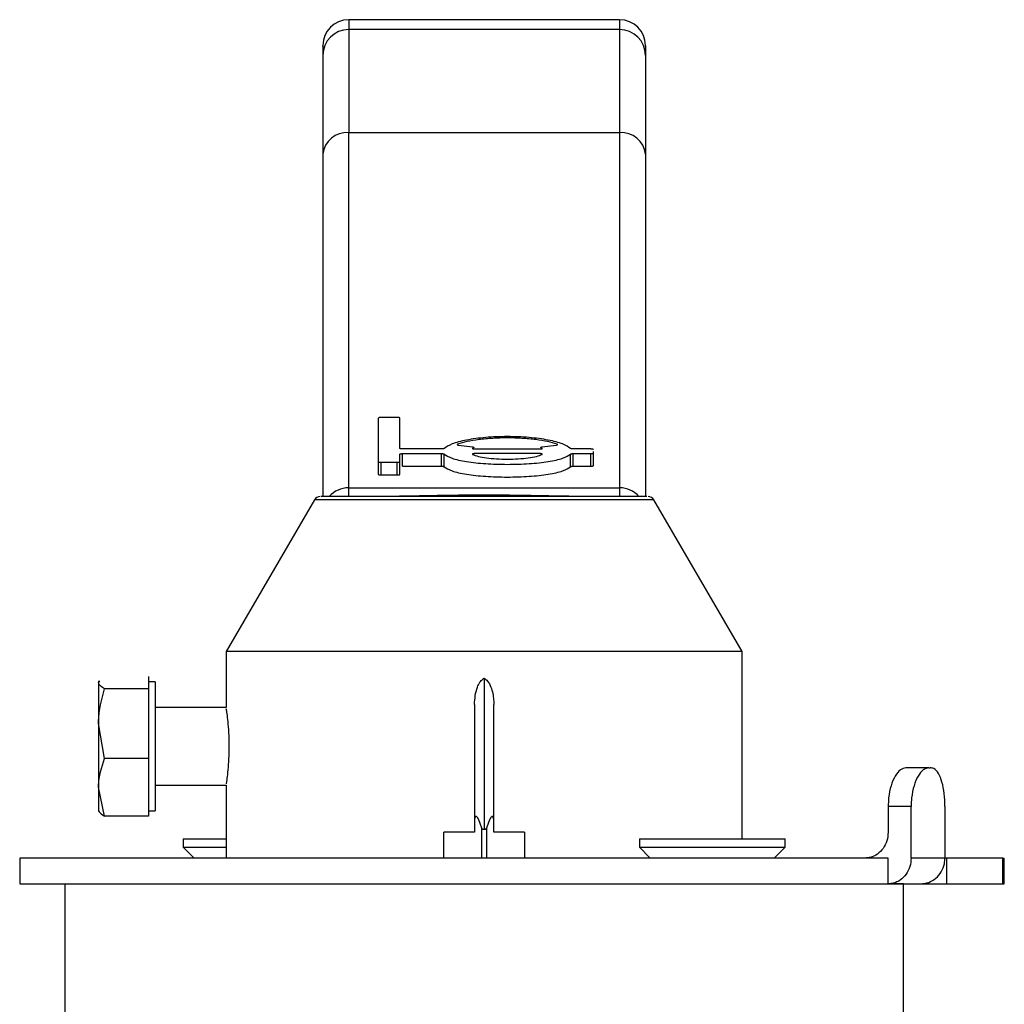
# Model space of a CAD drawing. Header units: millimetres. Extents: x 438 to 1493, y -117 to 773.
# Tile 26 of 26: x 1359 to 1436, y 411 to 488. Entities that reach past the tile are written whole.
import ezdxf

# ---------------------------------------------------------------- set-up
doc = ezdxf.new("R2010")
doc.units = ezdxf.units.MM

msp = doc.modelspace()

# ---------------------------------------------------------------- linework, layer by layer
at = {"color": 7, "linetype": 'Continuous', "lineweight": 25}
for p, q in [((1405.928, 487.684), (1384.928, 487.684)), ((1384.928, 486.914), (1384.928, 478.937)), ((1405.928, 486.914), (1384.928, 486.914)), ((1405.928, 486.914), (1405.928, 478.937)), ((1384.928, 451.418), (1384.928, 478.937)), ((1384.928, 478.937), (1405.928, 478.937)), ((1405.928, 478.937), (1405.928, 451.418)), ((1387.227, 453.433), (1387.227, 456.817)), ((1388.685, 456.873), (1387.435, 456.873)), ((1388.894, 454.469), (1388.894, 456.817)), ((1392.124, 454.423), (1389.102, 454.423)), ((1393.443, 454.724), (1394.527, 454.583)), ((1394.61, 454.523), (1394.535, 454.486)), ((1394.727, 454.423), (1399.727, 454.423)), ((1399.919, 454.486), (1399.845, 454.523)), ((1399.927, 454.583), (1401.012, 454.724)), ((1403.685, 454.423), (1402.33, 454.423)), ((1403.894, 454.109), (1403.894, 454.242)), ((1403.894, 453.132), (1403.894, 454.109)), ((1387.227, 452.453), (1387.227, 453.433)), ((1387.435, 453.393), (1388.685, 453.393)), ((1387.435, 452.412), (1387.435, 453.393)), ((1388.685, 452.412), (1388.685, 453.393)), ((1388.894, 453.433), (1388.894, 454.021)), ((1388.894, 452.453), (1388.894, 453.433)), ((1389.102, 454.065), (1392.124, 454.065)), ((1389.102, 453.088), (1389.102, 454.065)), ((1392.124, 453.088), (1392.124, 454.065)), ((1392.328, 453.053), (1392.328, 454.03)), ((1399.727, 454.065), (1394.727, 454.065)), ((1402.126, 453.053), (1402.126, 454.03)), ((1402.33, 454.065), (1403.685, 454.065)), ((1402.33, 453.088), (1402.33, 454.065)), ((1403.685, 453.088), (1403.685, 454.065)), ((1389.102, 453.088), (1392.124, 453.088)), ((1402.33, 453.088), (1403.685, 453.088)), ((1387.435, 452.412), (1388.685, 452.412)), ((1384.928, 451.418), (1405.928, 451.418)), ((1384.928, 450.736), (1384.928, 451.418)), ((1405.928, 451.418), (1405.928, 450.736)), ((1382.286, 450.488), (1375.428, 438.732)), ((1415.428, 438.732), (1408.571, 450.488)), ((1375.428, 438.732), (1375.428, 434.384)), ((1415.428, 438.732), (1375.428, 438.732)), ((1415.428, 424.232), (1415.428, 438.732)), ((1369.42, 436.786), (1369.42, 436.317)), ((1395.428, 436.664), (1395.428, 424.981)), ((1365.584, 436.451), (1365.545, 436.384)), ((1365.545, 436.317), (1365.647, 436.45)), ((1365.545, 436.317), (1365.545, 433.147)), ((1369.42, 435.848), (1365.991, 435.848)), ((1369.92, 436.384), (1369.42, 436.384)), ((1369.42, 436.317), (1369.42, 435.848)), ((1369.42, 435.848), (1369.42, 433.147)), ((1369.92, 436.384), (1369.92, 426.384)), ((1375.428, 434.384), (1369.92, 434.384)), ((1394.678, 434.631), (1394.678, 425.443)), ((1396.178, 425.443), (1396.178, 434.631)), ((1365.991, 430.446), (1365.545, 433.147)), ((1365.545, 433.147), (1365.545, 428.213)), ((1369.42, 433.147), (1369.42, 430.446)), ((1369.42, 430.446), (1365.991, 430.446)), ((1369.42, 430.446), (1369.42, 428.213)), ((1429.894, 429.732), (1428.113, 429.732)), ((1429.894, 429.732), (1430.008, 429.732)), ((1365.991, 425.981), (1365.545, 428.213)), ((1365.545, 428.213), (1365.545, 426.386)), ((1369.42, 428.213), (1369.42, 425.981)), ((1369.92, 428.384), (1375.428, 428.384)), ((1375.428, 428.384), (1375.428, 422.732)), ((1428.524, 426.732), (1426.743, 426.732)), ((1426.743, 426.732), (1426.743, 424.732)), ((1428.524, 422.732), (1428.524, 426.732)), ((1431.144, 426.732), (1431.144, 422.732)), ((1365.545, 426.384), (1365.584, 426.316)), ((1369.42, 425.981), (1365.991, 425.981)), ((1369.42, 426.384), (1369.92, 426.384)), ((1394.678, 425.443), (1394.678, 424.732)), ((1396.178, 424.732), (1396.178, 425.443)), ((1392.303, 422.732), (1392.303, 424.732)), ((1394.678, 424.732), (1392.303, 424.732)), ((1395.247, 422.732), (1395.247, 425.058)), ((1395.61, 425.058), (1395.61, 422.732)), ((1398.553, 424.732), (1396.178, 424.732)), ((1398.553, 424.732), (1398.553, 422.732)), ((1372.101, 424.232), (1372.101, 423.582)), ((1372.101, 424.232), (1375.428, 424.232)), ((1372.101, 423.582), (1372.951, 422.732)), ((1372.101, 423.582), (1375.428, 423.582)), ((1407.456, 424.232), (1407.456, 423.582)), ((1407.456, 424.232), (1418.756, 424.232)), ((1407.456, 423.582), (1408.306, 422.732)), ((1407.456, 423.582), (1418.756, 423.582)), ((1417.906, 422.732), (1418.756, 423.582)), ((1418.756, 423.582), (1418.756, 424.232)), ((1359.428, 422.732), (1359.428, 420.732)), ((1426.743, 422.732), (1359.428, 422.732)), ((1426.743, 420.732), (1426.743, 422.732)), ((1431.144, 422.732), (1428.524, 422.732)), ((1431.275, 422.732), (1431.144, 422.732)), ((1431.275, 422.732), (1431.275, 420.732)), ((1435.618, 422.732), (1431.275, 422.732)), ((1435.618, 420.732), (1435.618, 422.732)), ((1435.618, 422.732), (1435.744, 422.732)), ((1435.744, 420.732), (1435.744, 422.732)), ((1359.428, 420.732), (1426.743, 420.732)), ((1362.928, 420.732), (1362.928, 409.732)), ((1426.743, 420.732), (1429.264, 420.732)), ((1427.928, 409.732), (1427.928, 420.732)), ((1429.264, 420.732), (1431.275, 420.732)), ((1431.275, 420.732), (1435.618, 420.732)), ((1435.618, 420.732), (1435.744, 420.732))]:
    msp.add_line(p, q, dxfattribs=at)
at = {"color": 8, "linetype": 'Continuous', "lineweight": 25}
for p, q in [((1384.928, 487.684), (1384.928, 486.914)), ((1405.928, 487.684), (1405.928, 486.914)), ((1408.571, 450.488), (1382.286, 450.488))]:
    msp.add_line(p, q, dxfattribs=at)
at = {"color": 7, "linetype": 'Continuous', "lineweight": 25}
for centre, radius, start, end in [((1384.928, 485.684), 2, 90, 180), ((1405.928, 485.684), 2, 360, 90), ((1384.926, 484.916), 1.998, 89.94217, 179.94205), ((1405.93, 484.916), 1.998, 0.05795, 90.05783), ((1384.78, 477.083), 1.86, 85.42046, 174.5356), ((1406.077, 477.083), 1.86, 5.4644, 94.57954), ((1382.718, 450.236), 0.5, 90, 149.74356), ((1408.139, 450.236), 0.5, 30.25644, 90)]:
    msp.add_arc(centre, radius, start, end, dxfattribs=at)
at = {"color": 8, "linetype": 'Continuous', "lineweight": 25}
for centre, radius, start, end in [((1384.925, 449.408), 2.01, 89.88955, 138.27206), ((1405.932, 449.407), 2.011, 41.9329, 90.09334)]:
    msp.add_arc(centre, radius, start, end, dxfattribs=at)
at = {"color": 7, "linetype": 'Continuous', "lineweight": 25}
for centre, major_axis, start_param, end_param in [((1395.678, 421.391), (-0.894, 4.576), 5.622847, 6.74753), ((1395.178, 421.391), (0.894, 4.576), 5.818841, 6.943523)]:
    msp.add_ellipse(centre, major_axis=major_axis, ratio=0.097876, start_param=start_param, end_param=end_param, dxfattribs=at)
for points, knots in [([(1382.928, 485.6), (1382.928, 485.627), (1382.928, 485.794), (1382.928, 485.318), (1382.928, 484.918)], [0, 0, 0, 0, 0.1606889, 1, 1, 1, 1]), ([(1407.928, 485.6), (1407.928, 485.627), (1407.928, 485.794), (1407.928, 485.318), (1407.928, 484.918)], [0, 0, 0, 0, 0.160689, 1, 1, 1, 1]), ([(1382.928, 484.918), (1382.928, 484.714), (1382.928, 484.303), (1382.928, 482.688), (1382.928, 480.422), (1382.928, 478.311), (1382.928, 477.261)], [0, 0, 0, 0, 0.24897, 0.5, 0.75103, 1, 1, 1, 1]), ([(1407.928, 484.918), (1407.928, 484.714), (1407.928, 484.303), (1407.928, 482.688), (1407.928, 480.422), (1407.928, 478.311), (1407.928, 477.261)], [0, 0, 0, 0, 0.24897, 0.5, 0.75103, 1, 1, 1, 1]), ([(1382.928, 477.261), (1382.928, 474.997), (1382.928, 470.465), (1382.928, 464.628), (1382.928, 459.517), (1382.928, 455.292), (1382.928, 452.342), (1382.928, 451.134), (1382.928, 450.736)], [0, 0, 0, 0, 0.181506, 0.363547, 0.546021, 0.728489, 0.910533, 1, 1, 1, 1]), ([(1407.928, 477.261), (1407.928, 474.997), (1407.928, 470.465), (1407.928, 464.628), (1407.928, 459.517), (1407.928, 455.292), (1407.928, 452.342), (1407.928, 451.134), (1407.928, 450.736)], [0, 0, 0, 0, 0.181506, 0.363547, 0.546021, 0.728489, 0.910533, 1, 1, 1, 1]), ([(1387.435, 456.873), (1387.408, 456.872), (1387.353, 456.87), (1387.285, 456.857), (1387.237, 456.839), (1387.23, 456.824), (1387.227, 456.817)], [0, 0, 0, 0, 0.25232, 0.501015, 0.750691, 1, 1, 1, 1]), ([(1388.894, 456.817), (1388.891, 456.824), (1388.885, 456.839), (1388.836, 456.857), (1388.767, 456.87), (1388.713, 456.872), (1388.685, 456.873)], [0, 0, 0, 0, 0.251064, 0.499257, 0.749447, 1, 1, 1, 1]), ([(1402.126, 454.46), (1401.957, 454.582), (1401.618, 454.826), (1400.443, 455.13), (1398.939, 455.333), (1397.227, 455.405), (1395.514, 455.333), (1394.01, 455.13), (1392.839, 454.825), (1392.498, 454.581), (1392.328, 454.46)], [0, 0, 0, 0, 0.124684, 0.249638, 0.374774, 0.500043, 0.625312, 0.750442, 0.875339, 1, 1, 1, 1]), ([(1401.083, 454.79), (1400.854, 454.861), (1400.395, 455.001), (1399.442, 455.157), (1398.373, 455.258), (1397.227, 455.292), (1396.081, 455.258), (1395.011, 455.157), (1394.061, 455.001), (1393.601, 454.86), (1393.371, 454.79)], [0, 0, 0, 0, 0.124759, 0.249816, 0.374846, 0.500038, 0.6252, 0.750297, 0.875245, 1, 1, 1, 1]), ([(1389.102, 454.423), (1389.075, 454.424), (1389.02, 454.425), (1388.951, 454.436), (1388.903, 454.451), (1388.897, 454.463), (1388.894, 454.469)], [0, 0, 0, 0, 0.25232, 0.501015, 0.750691, 1, 1, 1, 1]), ([(1392.328, 454.46), (1392.321, 454.454), (1392.307, 454.444), (1392.258, 454.433), (1392.196, 454.424), (1392.148, 454.423), (1392.124, 454.423)], [0, 0, 0, 0, 0.251274, 0.499049, 0.747152, 1, 1, 1, 1]), ([(1393.371, 454.79), (1393.359, 454.784), (1393.34, 454.776), (1393.337, 454.763), (1393.343, 454.753), (1393.357, 454.744), (1393.386, 454.733), (1393.42, 454.728), (1393.443, 454.724)], [0, 0, 0, 0, 0.250764, 0.37523, 0.499574, 0.624404, 0.749242, 1, 1, 1, 1]), ([(1394.535, 454.486), (1394.529, 454.483), (1394.519, 454.476), (1394.518, 454.464), (1394.529, 454.453), (1394.552, 454.443), (1394.586, 454.434), (1394.628, 454.428), (1394.676, 454.424), (1394.71, 454.423), (1394.727, 454.423)], [0, 0, 0, 0, 0.1266007, 0.2494487, 0.3742352, 0.4991315, 0.6241896, 0.7493851, 0.8722205, 1, 1, 1, 1]), ([(1394.527, 454.583), (1394.548, 454.58), (1394.591, 454.573), (1394.626, 454.557), (1394.636, 454.539), (1394.619, 454.528), (1394.61, 454.523)], [0, 0, 0, 0, 0.253399, 0.500529, 0.749742, 1, 1, 1, 1]), ([(1399.727, 454.423), (1399.744, 454.423), (1399.779, 454.424), (1399.827, 454.428), (1399.869, 454.435), (1399.902, 454.443), (1399.925, 454.453), (1399.936, 454.464), (1399.936, 454.476), (1399.925, 454.483), (1399.919, 454.486)], [0, 0, 0, 0, 0.127583, 0.251181, 0.377149, 0.500784, 0.625242, 0.749512, 0.874083, 1, 1, 1, 1]), ([(1399.845, 454.523), (1399.835, 454.528), (1399.817, 454.539), (1399.828, 454.557), (1399.864, 454.573), (1399.906, 454.58), (1399.927, 454.583)], [0, 0, 0, 0, 0.252399, 0.499752, 0.748467, 1, 1, 1, 1]), ([(1401.012, 454.724), (1401.034, 454.728), (1401.069, 454.733), (1401.097, 454.744), (1401.111, 454.753), (1401.117, 454.763), (1401.114, 454.776), (1401.095, 454.784), (1401.083, 454.79)], [0, 0, 0, 0, 0.251329, 0.375988, 0.500393, 0.625161, 0.749835, 1, 1, 1, 1]), ([(1402.33, 454.423), (1402.306, 454.423), (1402.259, 454.425), (1402.196, 454.433), (1402.147, 454.444), (1402.133, 454.454), (1402.126, 454.46)], [0, 0, 0, 0, 0.252409, 0.500619, 0.748296, 1, 1, 1, 1]), ([(1403.894, 454.377), (1403.891, 454.383), (1403.885, 454.395), (1403.836, 454.41), (1403.767, 454.421), (1403.713, 454.422), (1403.685, 454.423)], [0, 0, 0, 0, 0.251064, 0.499257, 0.749447, 1, 1, 1, 1]), ([(1403.685, 454.065), (1403.713, 454.066), (1403.768, 454.067), (1403.836, 454.077), (1403.884, 454.092), (1403.891, 454.103), (1403.894, 454.109)], [0, 0, 0, 0, 0.25232, 0.501015, 0.750691, 1, 1, 1, 1]), ([(1387.227, 453.433), (1387.23, 453.428), (1387.236, 453.418), (1387.285, 453.404), (1387.354, 453.395), (1387.408, 453.394), (1387.435, 453.393)], [0, 0, 0, 0, 0.251064, 0.499257, 0.749447, 1, 1, 1, 1]), ([(1388.685, 453.393), (1388.713, 453.394), (1388.768, 453.395), (1388.836, 453.404), (1388.884, 453.418), (1388.891, 453.428), (1388.894, 453.433)], [0, 0, 0, 0, 0.25232, 0.501015, 0.750691, 1, 1, 1, 1]), ([(1388.894, 454.021), (1388.897, 454.027), (1388.903, 454.039), (1388.952, 454.053), (1389.02, 454.063), (1389.075, 454.065), (1389.102, 454.065)], [0, 0, 0, 0, 0.251064, 0.499257, 0.749447, 1, 1, 1, 1]), ([(1392.124, 454.065), (1392.148, 454.065), (1392.196, 454.064), (1392.258, 454.056), (1392.307, 454.045), (1392.321, 454.035), (1392.328, 454.03)], [0, 0, 0, 0, 0.252409, 0.500619, 0.748296, 1, 1, 1, 1]), ([(1392.328, 454.03), (1392.497, 453.917), (1392.837, 453.69), (1394.011, 453.435), (1395.515, 453.271), (1397.227, 453.216), (1398.94, 453.271), (1400.444, 453.434), (1401.616, 453.69), (1401.956, 453.917), (1402.126, 454.03)], [0, 0, 0, 0, 0.124684, 0.249638, 0.374774, 0.500043, 0.625312, 0.750442, 0.875339, 1, 1, 1, 1]), ([(1394.727, 454.065), (1394.71, 454.065), (1394.676, 454.064), (1394.628, 454.06), (1394.586, 454.054), (1394.552, 454.046), (1394.529, 454.036), (1394.518, 454.026), (1394.519, 454.015), (1394.529, 454.008), (1394.535, 454.005)], [0, 0, 0, 0, 0.127583, 0.2511814, 0.377149, 0.5007837, 0.6252419, 0.7495122, 0.8740834, 1, 1, 1, 1]), ([(1394.535, 454.005), (1394.67, 453.952), (1394.939, 453.847), (1395.586, 453.729), (1396.371, 453.656), (1397.228, 453.63), (1398.086, 453.655), (1398.867, 453.729), (1399.523, 453.846), (1399.787, 453.952), (1399.919, 454.005)], [0, 0, 0, 0, 0.124881, 0.249382, 0.374879, 0.499999, 0.625199, 0.750485, 0.875431, 1, 1, 1, 1]), ([(1399.919, 454.005), (1399.925, 454.008), (1399.936, 454.015), (1399.936, 454.026), (1399.926, 454.036), (1399.902, 454.046), (1399.869, 454.054), (1399.827, 454.06), (1399.779, 454.064), (1399.744, 454.065), (1399.727, 454.065)], [0, 0, 0, 0, 0.1266007, 0.2494487, 0.3742352, 0.4991315, 0.6241896, 0.7493851, 0.8722205, 1, 1, 1, 1]), ([(1402.126, 454.03), (1402.133, 454.035), (1402.147, 454.045), (1402.196, 454.056), (1402.258, 454.064), (1402.306, 454.065), (1402.33, 454.065)], [0, 0, 0, 0, 0.251274, 0.499049, 0.747152, 1, 1, 1, 1]), ([(1392.124, 453.088), (1392.148, 453.087), (1392.196, 453.086), (1392.258, 453.078), (1392.307, 453.067), (1392.321, 453.057), (1392.328, 453.053)], [0, 0, 0, 0, 0.253291, 0.499878, 0.748424, 1, 1, 1, 1]), ([(1392.328, 453.053), (1392.497, 452.939), (1392.836, 452.711), (1394.01, 452.454), (1395.514, 452.289), (1397.227, 452.234), (1398.941, 452.29), (1400.445, 452.454), (1401.616, 452.711), (1401.956, 452.939), (1402.126, 453.053)], [0, 0, 0, 0, 0.124981, 0.250031, 0.375041, 0.500043, 0.625044, 0.750049, 0.875042, 1, 1, 1, 1]), ([(1402.126, 453.053), (1402.133, 453.057), (1402.147, 453.067), (1402.196, 453.078), (1402.259, 453.086), (1402.306, 453.087), (1402.33, 453.088)], [0, 0, 0, 0, 0.252649, 0.499963, 0.747783, 1, 1, 1, 1]), ([(1403.685, 453.088), (1403.713, 453.088), (1403.768, 453.09), (1403.836, 453.1), (1403.884, 453.115), (1403.891, 453.126), (1403.894, 453.132)], [0, 0, 0, 0, 0.253233, 0.500246, 0.748788, 1, 1, 1, 1]), ([(1387.227, 452.453), (1387.23, 452.447), (1387.236, 452.437), (1387.285, 452.423), (1387.354, 452.414), (1387.408, 452.413), (1387.435, 452.412)], [0, 0, 0, 0, 0.252502, 0.500199, 0.7501, 1, 1, 1, 1]), ([(1388.685, 452.412), (1388.713, 452.413), (1388.768, 452.414), (1388.836, 452.423), (1388.884, 452.437), (1388.891, 452.447), (1388.894, 452.453)], [0, 0, 0, 0, 0.253233, 0.500246, 0.748788, 1, 1, 1, 1]), ([(1408.05, 450.736), (1408.027, 450.736), (1407.974, 450.736), (1406.741, 450.736), (1404.749, 450.736), (1402.118, 450.736), (1398.965, 450.736), (1395.428, 450.736), (1391.892, 450.736), (1388.739, 450.736), (1386.107, 450.736), (1384.116, 450.736), (1382.883, 450.736), (1382.83, 450.736), (1382.807, 450.736)], [0, 0, 0, 0, 0.06974, 0.158622, 0.243097, 0.324082, 0.410339, 0.5, 0.589661, 0.675918, 0.756903, 0.841378, 0.93026, 1, 1, 1, 1]), ([(1394.678, 434.631), (1394.71, 435.087), (1394.753, 435.692), (1395.071, 436.327), (1395.265, 436.561), (1395.393, 436.642), (1395.428, 436.664)], [0, 0, 0, 0, 0.602132, 0.797907, 0.943552, 1, 1, 1, 1]), ([(1395.428, 436.664), (1395.52, 436.594), (1395.753, 436.415), (1396.035, 435.829), (1396.165, 435.204), (1396.176, 434.747), (1396.178, 434.631)], [0, 0, 0, 0, 0.152961, 0.38848, 0.844918, 1, 1, 1, 1]), ([(1365.991, 435.848), (1365.809, 435.967), (1365.571, 436.122), (1365.55, 436.28), (1365.545, 436.317)], [0, 0, 0, 0, 0.768151, 1, 1, 1, 1]), ([(1365.545, 433.147), (1365.545, 433.211), (1365.552, 434.123), (1365.78, 435.017), (1365.991, 435.848)], [0, 0, 0, 0, 0.070201, 1, 1, 1, 1]), ([(1375.434, 434.275), (1375.432, 434.285), (1375.426, 434.326), (1375.465, 434.062), (1375.534, 433.508), (1375.607, 432.692), (1375.641, 431.938), (1375.643, 431.496), (1375.644, 431.384)], [0, 0, 0, 0, 0.070752, 0.282997, 0.496027, 0.711046, 0.926198, 1, 1, 1, 1]), ([(1375.644, 431.384), (1375.639, 431.056), (1375.629, 430.402), (1375.561, 429.527), (1375.487, 428.869), (1375.434, 428.492), (1375.434, 428.492), (1375.434, 428.492)], [0, 0, 0, 0, 0.213269, 0.426481, 0.641136, 0.856754, 1, 1, 1, 1]), ([(1365.545, 428.213), (1365.545, 428.266), (1365.552, 429.02), (1365.78, 429.759), (1365.991, 430.446)], [0, 0, 0, 0, 0.070201, 1, 1, 1, 1]), ([(1428.113, 429.732), (1427.97, 429.699), (1427.683, 429.633), (1427.271, 429.118), (1426.947, 428.36), (1426.769, 427.516), (1426.751, 426.955), (1426.743, 426.732)], [0, 0, 0, 0, 0.2141044, 0.4282076, 0.6424333, 0.8570748, 1, 1, 1, 1]), ([(1429.894, 429.732), (1429.75, 429.699), (1429.462, 429.633), (1429.05, 429.118), (1428.727, 428.359), (1428.55, 427.515), (1428.532, 426.955), (1428.524, 426.732)], [0, 0, 0, 0, 0.214165, 0.428328, 0.642602, 0.857249, 1, 1, 1, 1]), ([(1431.144, 426.732), (1431.133, 427.069), (1431.11, 427.743), (1430.93, 428.642), (1430.653, 429.32), (1430.328, 429.68), (1430.099, 429.717), (1430.008, 429.732)], [0, 0, 0, 0, 0.214548, 0.429098, 0.643588, 0.857845, 1, 1, 1, 1]), ([(1365.545, 426.45), (1365.55, 426.413), (1365.571, 426.255), (1365.809, 426.1), (1365.991, 425.981)], [0, 0, 0, 0, 0.231849, 1, 1, 1, 1]), ([(1395.247, 425.058), (1395.256, 425.037), (1395.269, 425.004), (1395.304, 424.973), (1395.338, 424.96), (1395.374, 424.96), (1395.405, 424.969), (1395.422, 424.978), (1395.428, 424.981)], [0, 0, 0, 0, 0.313633, 0.488583, 0.63636, 0.78473, 0.921774, 1, 1, 1, 1]), ([(1395.428, 424.981), (1395.441, 424.975), (1395.465, 424.963), (1395.504, 424.958), (1395.541, 424.966), (1395.576, 424.991), (1395.598, 425.024), (1395.607, 425.05), (1395.61, 425.058)], [0, 0, 0, 0, 0.153453, 0.307918, 0.450344, 0.622959, 0.884236, 1, 1, 1, 1]), ([(1426.743, 424.732), (1426.724, 424.507), (1426.684, 424.058), (1426.378, 423.459), (1425.926, 423.006), (1425.426, 422.766), (1425.094, 422.741), (1424.962, 422.732)], [0, 0, 0, 0, 0.214451, 0.428899, 0.643429, 0.858139, 1, 1, 1, 1]), ([(1428.524, 422.732), (1428.505, 422.507), (1428.465, 422.057), (1428.159, 421.458), (1427.707, 421.006), (1427.206, 420.766), (1426.875, 420.741), (1426.743, 420.732)], [0, 0, 0, 0, 0.2144762, 0.4289499, 0.6434972, 0.8582061, 1, 1, 1, 1]), ([(1429.264, 420.732), (1429.475, 420.754), (1429.898, 420.798), (1430.461, 421.143), (1430.887, 421.65), (1431.112, 422.213), (1431.135, 422.584), (1431.144, 422.732)], [0, 0, 0, 0, 0.2146939, 0.4293877, 0.6440816, 0.8587754, 1, 1, 1, 1]), ([(1427.928, 420.732), (1427.889, 420.732), (1427.822, 420.732), (1427.281, 420.732), (1427.054, 420.732)], [0, 0, 0, 0, 0.5818083, 1, 1, 1, 1])]:
    msp.add_open_spline(points, degree=3, knots=knots, dxfattribs=at)
at = {"color": 8, "linetype": 'Continuous', "lineweight": 25}
for points, knots in [([(1395.428, 450.845), (1394.671, 450.842), (1393.146, 450.836), (1390.929, 450.798), (1389.127, 450.757), (1388.186, 450.748), (1387.856, 450.746)], [0, 0, 0, 0, 0.277657, 0.559096, 0.845166, 1, 1, 1, 1]), ([(1402.996, 450.746), (1402.666, 450.748), (1401.724, 450.757), (1399.922, 450.798), (1397.706, 450.836), (1396.184, 450.842), (1395.428, 450.845)], [0, 0, 0, 0, 0.154705, 0.441575, 0.722802, 1, 1, 1, 1])]:
    msp.add_open_spline(points, degree=3, knots=knots, dxfattribs=at)

doc.saveas('drawing.dxf')
